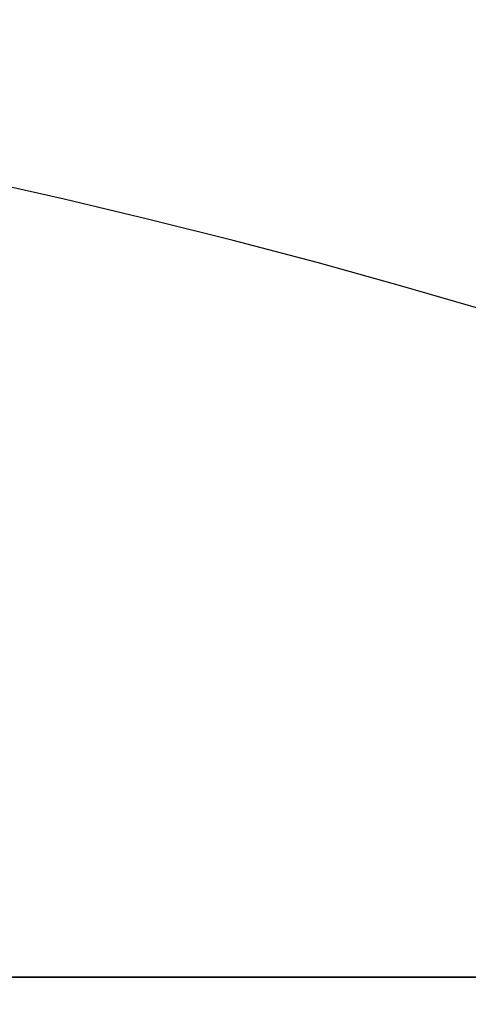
# Model space of a CAD drawing. Header units: millimetres. Extents: x 0 to 941, y -754 to 1172.
# Tile 32 of 105: x 298 to 304, y 0 to 13. Entities that reach past the tile are written whole.
import ezdxf

# ---------------------------------------------------------------- set-up
doc = ezdxf.new("R2010")
doc.units = ezdxf.units.MM
for name, color, linetype, true_color in [('ORTHO$20', 7, 'CONTINUOUS', 0xffffff), ('ORTHO$22', 7, 'CONTINUOUS', 0xffffff), ('ORTHO$25', 7, 'CONTINUOUS', 0xffffff)]:
    doc.layers.add(name, color=color, linetype=linetype, true_color=true_color)

msp = doc.modelspace()

# ---------------------------------------------------------------- linework, layer by layer
at = {"layer": 'ORTHO$20', "color": 7, "linetype": 'Continuous'}
for p, q in [((371.895, 0, 1334.308), (181.895, 0, 1334.308)), ((371.895, 0, 1318.308), (181.895, 0, 1318.308)), ((196.395, 0, 1139.308), (916.395, 0, 1139.308)), ((916.393, 0, 1138.808), (196.397, 0, 1138.808)), ((916.295, 0, 1178.308), (196.495, 0, 1178.308)), ((197.895, 0, 36.808), (914.895, 0, 36.808)), ((200.895, 0, -191.692), (911.895, 0, -191.692)), ((911.395, 0, 33.808), (201.395, 0, 33.808)), ((201.395, 0, -177.192), (911.395, 0, -177.192)), ((241.395, 0, 1027.808), (344.395, 0, 1027.808)), ((241.395, 0, 1108.808), (344.395, 0, 1108.808)), ((249.611, 0, 986.008), (336.179, 0, 986.008)), ((249.611, 0, 1067.008), (336.179, 0, 1067.008)), ((306.976, 0, 1055.008), (278.814, 0, 1055.008)), ((306.976, 0, 974.008), (278.814, 0, 974.008)), ((304.895, 0, 987.508), (280.895, 0, 987.508)), ((304.895, 0, 1068.508), (280.895, 0, 1068.508)), ((283.519, 0, 1070.508), (302.272, 0, 1070.508)), ((283.519, 0, 989.508), (302.272, 0, 989.508)), ((301.395, 0, -214.692), (294.965, 0, -214.692)), ((303.645, 0, -197.192), (296.913, 0, -197.192)), ((297.753, 0, 995.095), (297.395, 0, 991.008)), ((298.095, 0, 1076.764), (298.095, 0, 1081.508)), ((298.095, 0, 995.764), (298.095, 0, 1000.508)), ((298.595, 0, 1088.508), (298.595, 0, 1090.008)), ((298.595, 0, 1007.508), (298.595, 0, 1009.008)), ((298.595, 0, 1088.508), (308.178, 0, 1088.508)), ((298.595, 0, 1090.008), (308.178, 0, 1090.008)), ((298.595, 0, 1009.008), (308.178, 0, 1009.008)), ((298.595, 0, 1007.508), (308.178, 0, 1007.508)), ((298.693, 0, 1084.618), (300.788, 0, 1088.508)), ((298.693, 0, 1003.618), (300.788, 0, 1007.508)), ((301.895, 0, 1077.008), (298.749, 0, 1077.008)), ((301.895, 0, 996.008), (298.749, 0, 996.008)), ((298.895, 0, -55.293), (298.895, 0, -61.692)), ((299.595, 0, 1081.008), (299.595, 0, 1077.008)), ((299.595, 0, 1000.008), (299.595, 0, 996.008)), ((301.595, 0, 1083.508), (300.095, 0, 1083.508)), ((301.595, 0, 1002.508), (300.095, 0, 1002.508)), ((301.595, 0, 1082.008), (300.595, 0, 1082.008)), ((301.595, 0, 1001.008), (300.595, 0, 1001.008)), ((301.145, 0, 1079.997), (301.145, 0, 1077.258)), ((301.145, 0, 998.997), (301.145, 0, 996.258)), ((303.645, 0, -197.192), (301.395, 0, -214.692)), ((301.479, 0, 1088.508), (301.479, 0, 1083.508)), ((301.479, 0, 1007.508), (301.479, 0, 1002.508)), ((301.595, 0, 1082.008), (301.595, 0, 1083.508)), ((301.595, 0, 1082.008), (302.595, 0, 1082.008)), ((302.595, 0, 1083.508), (301.595, 0, 1083.508)), ((301.595, 0, 1001.008), (301.595, 0, 1002.508)), ((302.595, 0, 1002.508), (301.595, 0, 1002.508)), ((301.595, 0, 1001.008), (302.595, 0, 1001.008)), ((301.895, 0, 1101.008), (301.895, 0, 1103.008)), ((301.895, 0, 1020.008), (301.895, 0, 1022.008)), ((301.895, 0, 879.789), (301.895, 0, 879.668)), ((301.895, 0, 879.668), (302.895, 0, 877.936)), ((301.895, 0, 1072.008), (301.918, 0, 1072.008)), ((301.895, 0, 1077.008), (301.895, 0, 1079.676)), ((301.895, 0, 1072.008), (301.895, 0, 1077.008)), ((301.895, 0, 996.008), (301.895, 0, 998.676)), ((301.895, 0, 991.008), (301.918, 0, 991.008)), ((301.895, 0, 991.008), (301.895, 0, 996.008)), ((302.395, 0, 1090.008), (302.395, 0, 1092.008)), ((312.395, 0, 1092.008), (302.395, 0, 1092.008)), ((302.545, 0, 1100.508), (302.395, 0, 1100.508)), ((302.545, 0, 1019.508), (302.395, 0, 1019.508)), ((302.395, 0, 1009.008), (302.395, 0, 1011.008)), ((312.395, 0, 1011.008), (302.395, 0, 1011.008)), ((302.545, 0, 1103.508), (302.395, 0, 1103.508)), ((302.545, 0, 1022.508), (302.395, 0, 1022.508)), ((303.068, 0, 1100.508), (302.545, 0, 1100.508)), ((303.068, 0, 1019.508), (302.545, 0, 1019.508)), ((302.545, 0, 1022.508), (303.068, 0, 1022.508)), ((302.545, 0, 1103.508), (303.068, 0, 1103.508)), ((335.967, 0, 1082.008), (302.595, 0, 1082.008)), ((302.595, 0, 1083.508), (338.193, 0, 1083.508)), ((335.967, 0, 1001.008), (302.595, 0, 1001.008)), ((302.595, 0, 1002.508), (338.193, 0, 1002.508)), ((303.462, 0, 1100.508), (303.068, 0, 1100.508)), ((303.462, 0, 1019.508), (303.068, 0, 1019.508)), ((303.068, 0, 1022.508), (303.462, 0, 1022.508)), ((303.068, 0, 1103.508), (303.462, 0, 1103.508)), ((303.213, 0, 1101.008), (303.213, 0, 1103.008)), ((303.713, 0, 1100.508), (303.462, 0, 1100.508)), ((303.713, 0, 1019.508), (303.462, 0, 1019.508)), ((303.462, 0, 1022.508), (303.713, 0, 1022.508)), ((303.462, 0, 1103.508), (303.713, 0, 1103.508)), ((304.218, 0, 1100.508), (303.713, 0, 1100.508)), ((304.218, 0, 1019.508), (303.713, 0, 1019.508)), ((303.713, 0, 1022.508), (304.218, 0, 1022.508)), ((303.713, 0, 1103.508), (304.218, 0, 1103.508))]:
    msp.add_line(p, q, dxfattribs=at)
at = {"layer": 'ORTHO$20', "color": 252, "linetype": 'Continuous'}
for p, q in [((916.395, 0, 1141.808), (196.395, 0, 1141.808)), ((196.495, 0, 1175.808), (916.295, 0, 1175.808)), ((914.895, 0, 39.308), (197.895, 0, 39.308)), ((197.895, 0, 1136.308), (914.895, 0, 1136.308)), ((911.895, 0, -187.692), (200.895, 0, -187.692)), ((201.395, 0, 31.308), (911.395, 0, 31.308)), ((911.395, 0, -174.692), (201.395, 0, -174.692)), ((906.395, 0, 35.308), (206.395, 0, 35.308)), ((302.195, 0, 1103.008), (301.895, 0, 1103.008)), ((302.195, 0, 1101.008), (301.895, 0, 1101.008)), ((302.195, 0, 1020.008), (301.895, 0, 1020.008)), ((302.195, 0, 1022.008), (301.895, 0, 1022.008)), ((302.195, 0, 1103.008), (302.588, 0, 1103.008)), ((302.195, 0, 1103.008), (302.195, 0, 1101.008)), ((302.588, 0, 1101.008), (302.195, 0, 1101.008)), ((302.588, 0, 1020.008), (302.195, 0, 1020.008)), ((302.195, 0, 1022.008), (302.195, 0, 1020.008)), ((302.195, 0, 1022.008), (302.588, 0, 1022.008)), ((302.588, 0, 1103.008), (302.588, 0, 1101.008)), ((302.588, 0, 1103.008), (303.025, 0, 1103.008)), ((303.025, 0, 1101.008), (302.588, 0, 1101.008)), ((302.588, 0, 1022.008), (303.025, 0, 1022.008)), ((302.588, 0, 1022.008), (302.588, 0, 1020.008)), ((303.025, 0, 1020.008), (302.588, 0, 1020.008)), ((302.595, 0, 1082.008), (302.595, 0, 1083.508)), ((302.595, 0, 1001.008), (302.595, 0, 1002.508)), ((303.025, 0, 1101.008), (303.025, 0, 1103.008)), ((303.025, 0, 1103.008), (303.213, 0, 1103.008)), ((303.213, 0, 1101.008), (303.025, 0, 1101.008)), ((303.025, 0, 1020.008), (303.025, 0, 1022.008)), ((303.025, 0, 1022.008), (303.213, 0, 1022.008)), ((303.213, 0, 1020.008), (303.025, 0, 1020.008)), ((304.223, 0, 1101.008), (303.213, 0, 1101.008)), ((303.213, 0, 1103.008), (304.223, 0, 1103.008)), ((304.223, 0, 1020.008), (303.213, 0, 1020.008))]:
    msp.add_line(p, q, dxfattribs=at)
at = {"layer": 'ORTHO$20', "color": 7, "linetype": 'Continuous', "extrusion": (0, 1, 0)}
msp.add_circle((-281.395, -62.692), 19, dxfattribs=at)
for centre, radius, start, end in [((-281.395, -61.692), 17.5, 180, 0), ((-281.395, -61.692), 17, 193.1366, 0), ((-302.82, -66.692), 5, 13.1366, 35.977), ((-303.095, 1082.247), 5, 0, 28.3008), ((-300.095, 1081.508), 2, 0, 90), ((-300.095, 1000.508), 2, 0, 90), ((-303.095, 1001.247), 5, 0, 28.3008), ((-300.895, 1077.258), 0.25, 180, 270), ((-300.895, 996.258), 0.25, 180, 270), ((-302.395, 1101.008), 0.5, 270, 0), ((-302.395, 1103.008), 0.5, 0, 90), ((-302.395, 1020.008), 0.5, 270, 0), ((-302.395, 1022.008), 0.5, 0, 90), ((-302.395, 1079.676), 0.5, 0, 72.1178), ((-302.395, 998.676), 0.5, 0, 72.1178), ((-302.936, 1077.999), 2.262, 72.1178, 116.4846), ((-302.936, 996.999), 2.262, 72.1178, 116.4846), ((-307.395, 1074.508), 6.5, 292.6199, 322.0201), ((-307.395, 993.508), 6.5, 292.6199, 322.0201), ((-307.395, 1074.508), 5.5, 212.579, 327.421), ((-307.395, 993.508), 5.5, 212.579, 327.421)]:
    msp.add_arc(centre, radius, start, end, dxfattribs=at)
at = {"layer": 'ORTHO$20', "color": 7, "linetype": 'Continuous', "extrusion": (0, -1, 0)}
for centre, radius, start, end in [((298.749, 1076.008), 1, 90, 175), ((298.749, 995.008), 1, 90, 175), ((300.595, 1081.008), 1, 90, 180), ((300.595, 1000.008), 1, 90, 180), ((302.145, 1079.997), 1, 85.2198, 180), ((302.145, 998.997), 1, 85.2198, 180), ((307.395, 1074.508), 5.5, 180, 212.579), ((307.395, 993.508), 5.5, 180, 212.579), ((301.918, 1071.008), 1, 32.579, 90), ((301.918, 990.008), 1, 32.579, 90), ((301.895, 1077.008), 4, 59.1695, 85.2198), ((301.895, 996.008), 4, 59.1695, 85.2198)]:
    msp.add_arc(centre, radius, start, end, dxfattribs=at)
at = {"layer": 'ORTHO$20', "color": 252, "linetype": 'Continuous', "extrusion": (0, 1, 0)}
for centre, major_axis, ratio, start_param, end_param in [((302.545, 0, 1101.008), (0, 0, 0.5), 0.7, 3.141589, 4.712389), ((302.545, 0, 1020.008), (0, 0, 0.5), 0.7, 3.141589, 4.712389), ((302.545, 0, 1103.008), (0, 0, -0.5), 0.7, 1.570796, 3.141593), ((302.545, 0, 1022.008), (0, 0, -0.5), 0.7, 1.570796, 3.141593), ((303.068, 0, 1101.008), (0, 0, 0.5), 0.961538, 3.141587, 4.712389), ((303.068, 0, 1020.008), (0, 0, 0.5), 0.961538, 3.141587, 4.712389), ((303.068, 0, 1022.008), (0, 0, -0.5), 0.961538, 1.570796, 3.141596), ((303.068, 0, 1103.008), (0, 0, -0.5), 0.961538, 1.570796, 3.141596), ((303.462, 0, 1101.008), (0, 0, 0.5), 0.874132, 3.141589, 4.712389), ((303.462, 0, 1020.008), (0, 0, 0.5), 0.874132, 3.141589, 4.712389), ((303.462, 0, 1022.008), (0, 0, -0.5), 0.874132, 1.570796, 3.141598), ((303.462, 0, 1103.008), (0, 0, -0.5), 0.874132, 1.570796, 3.141598)]:
    msp.add_ellipse(centre, major_axis=major_axis, ratio=ratio, start_param=start_param, end_param=end_param, dxfattribs=at)
at = {"layer": 'ORTHO$20', "color": 7, "linetype": 'Continuous', "extrusion": (0, 1, 0)}
for centre, major_axis, start_param, end_param in [((303.713, 0, 1101.008), (0, 0, -0.5), 0, 1.570796), ((303.713, 0, 1103.008), (0, 0, 0.5), 4.712389, 6.283189)]:
    msp.add_ellipse(centre, major_axis=major_axis, ratio=0.99995, start_param=start_param, end_param=end_param, dxfattribs=at)
at = {"layer": 'ORTHO$20', "color": 7, "linetype": 'Continuous'}
for points, knots in [([(282.212, 0, 1100.075), (284.35, 0, 1099.82), (286.468, 0, 1099.411), (293.539, 0, 1097.495), (298.344, 0, 1095.227), (302.591, 0, 1092.223)], [0, 0, 0, 0, 0.292393, 0.292393, 1, 1, 1, 1]), ([(283.034, 0, 1100.198), (287.215, 0, 1099.604), (291.322, 0, 1098.408), (297.771, 0, 1095.471), (300.287, 0, 1094.008), (302.642, 0, 1092.317)], [0, 0, 0, 0, 0.593116, 0.593116, 1, 1, 1, 1])]:
    msp.add_open_spline(points, degree=3, knots=knots, dxfattribs=at)
at = {"layer": 'ORTHO$22', "color": 7, "linetype": 'Continuous', "extrusion": (0, 0, -1)}
msp.add_circle((-276.902, -82.028), 95, dxfattribs=at)
at = {"layer": 'ORTHO$25', "color": 7, "linetype": 'Continuous'}
for p, q in [((181.902, 0, 1318.308), (371.902, 0, 1318.308)), ((181.902, 0, 1334.308), (371.902, 0, 1334.308)), ((916.295, 0, -177.192), (196.495, 0, -177.192)), ((196.495, 0, 995.808), (916.295, 0, 995.808)), ((196.495, 0, 1177.808), (916.295, 0, 1177.808)), ((911.895, 0, -191.692), (200.895, 0, -191.692)), ((303.645, 0, -197.192), (209.878, 0, -197.192)), ((301.395, 0, -214.692), (211.826, 0, -214.692)), ((261.522, 0, 997.808), (335.195, 0, 997.808)), ((335.195, 0, 1177.796), (261.545, 0, 1177.796)), ((286.822, 0, 995.912), (338.739, 0, 995.912)), ((301.395, 0, -214.692), (303.645, 0, -197.192)), ((301.895, 0, 879.789), (301.895, 0, 879.668)), ((301.895, 0, 879.668), (302.895, 0, 877.936))]:
    msp.add_line(p, q, dxfattribs=at)
at = {"layer": 'ORTHO$25', "color": 252, "linetype": 'Continuous'}
for p, q in [((196.495, 0, -174.692), (916.295, 0, -174.692)), ((916.295, 0, 993.308), (196.495, 0, 993.308)), ((200.895, 0, -187.692), (911.895, 0, -187.692)), ((232.452, 0, 1304.308), (321.352, 0, 1304.308)), ((232.752, 0, 1300.856), (321.052, 0, 1300.856)), ((238.552, 0, 1267.76), (315.252, 0, 1267.76)), ((238.852, 0, 1264.308), (314.952, 0, 1264.308)), ((261.545, 0, 999.626), (335.195, 0, 999.626))]:
    msp.add_line(p, q, dxfattribs=at)

doc.saveas('drawing.dxf')
